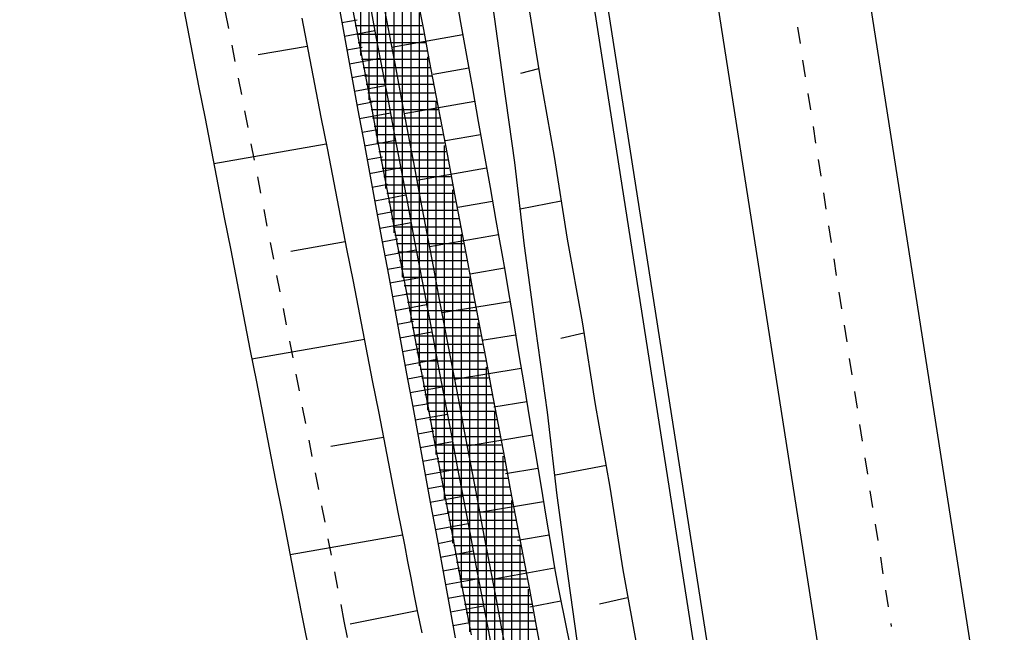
# Model space of a CAD drawing. Extents: x 446577 to 447216, y 443659 to 444842.
# Tile 161 of 177: x 446732 to 446761, y 444636 to 444655. Entities that reach past the tile are written whole.
import ezdxf

# ---------------------------------------------------------------- set-up
doc = ezdxf.new("R2010")
doc.units = 0
doc.header["$LTSCALE"] = 2
doc.header["$MEASUREMENT"] = 0
for name, pattern in [('ACAD_ISO10W100W', [0.5, 0.25, -0.25]), ('AUSGEZOGEN', [0]), ('PUNKTX2', [0.5, 0.25, -0.25])]:
    doc.linetypes.add(name, pattern=pattern)
for name, color, linetype in [('DB-Bahnachse', 7, 'CONTINUOUS'), ('DB-Böschungen', 15, 'CONTINUOUS'), ('DB-Gleisachse', 7, 'CONTINUOUS'), ('DB-Kabelanlagen', 15, 'CONTINUOUS'), ('DB-Regenrückhaltebecken_Vorflutgra', 15, 'CONTINUOUS'), ('FBRTOP', 250, 'AUSGEZOGEN'), ('MULDE', 250, 'AUSGEZOGEN')]:
    doc.layers.add(name, color=color, linetype=linetype)

msp = doc.modelspace()

# ---------------------------------------------------------------- linework, layer by layer
at = {"layer": 'DB-Bahnachse', "linetype": 'ACAD_ISO10W100W'}
msp.add_line((446754.59, 444655.455), (446757.536, 444636.595), dxfattribs=at)
at = {"layer": 'DB-Böschungen', "linetype": 'Continuous'}
for p, q in [((446745.625, 444655.379), (446745.966, 444652.902)), ((446746.662, 444655.543), (446747.053, 444653.074)), ((446747.029, 444653.222), (446746.494, 444653.086)), ((446747.053, 444653.074), (446747.492, 444650.612)), ((446745.966, 444652.902), (446746.307, 444650.425)), ((446746.307, 444650.425), (446746.599, 444647.94)), ((446747.492, 444650.612), (446747.883, 444648.143)), ((446747.703, 444649.279), (446746.476, 444649.034)), ((446747.883, 444648.143), (446748.323, 444645.681)), ((446746.599, 444647.94), (446746.94, 444645.463)), ((446748.323, 444645.681), (446748.713, 444643.212)), ((446746.94, 444645.463), (446747.281, 444642.985)), ((446748.377, 444645.336), (446747.694, 444645.177)), ((446748.713, 444643.212), (446749.153, 444640.75)), ((446747.281, 444642.985), (446747.573, 444640.501)), ((446749.052, 444641.392), (446747.528, 444641.101)), ((446749.153, 444640.75), (446749.544, 444638.281)), ((446747.573, 444640.501), (446747.914, 444638.023)), ((446747.914, 444638.023), (446748.255, 444635.546)), ((446749.544, 444638.281), (446749.983, 444635.82)), ((446749.676, 444637.442), (446748.845, 444637.259))]:
    msp.add_line(p, q, dxfattribs=at)
at = {"layer": 'DB-Gleisachse', "linetype": 'Continuous'}
for p, q in [((446752.756, 444681.785), (446768.248, 444582.584)), ((446748.31, 444681.091), (446763.802, 444581.89))]:
    msp.add_line(p, q, dxfattribs=at)
at = {"layer": 'DB-Kabelanlagen', "linetype": 'Continuous'}
for p, q in [((446745.099, 444680.589), (446760.591, 444581.388)), ((446744.703, 444680.528), (446760.195, 444581.327))]:
    msp.add_line(p, q, dxfattribs=at)
at = {"layer": 'DB-Regenrückhaltebecken_Vorflutgra', "linetype": 'Continuous'}
for p, q in [((446741.727, 444653.623), (446741.727, 444664.161)), ((446741.977, 444652.3), (446741.977, 444662.838)), ((446742.227, 444650.977), (446742.227, 444661.516)), ((446742.477, 444649.654), (446742.477, 444660.193)), ((446742.727, 444648.332), (446742.727, 444658.87)), ((446742.977, 444647.009), (446742.977, 444657.547)), ((446743.227, 444645.686), (446743.227, 444656.225)), ((446736.323, 444655.663), (446736.514, 444654.682)), ((446743.41, 444655.378), (446743.596, 444654.396)), ((446744.526, 444655.589), (446744.702, 444654.605)), ((446742.006, 444655.113), (446742.191, 444654.13)), ((446742.399, 444655.187), (446742.584, 444654.204)), ((446741.102, 444654.942), (446741.283, 444653.959)), ((446741.487, 444655.015), (446741.673, 444654.032)), ((446743.477, 444644.363), (446743.477, 444654.902)), ((446736.514, 444654.682), (446736.705, 444653.7)), ((446739.969, 444654.728), (446740.16, 444653.746)), ((446741.165, 444654.601), (446741.618, 444654.685)), ((446743.553, 444654.5), (446741.562, 444654.5)), ((446744.702, 444654.605), (446744.878, 444653.62)), ((446741.24, 444654.193), (446742.148, 444654.36)), ((446743.601, 444654.25), (446741.609, 444654.25)), ((446742.584, 444654.204), (446742.77, 444653.222)), ((446744.768, 444654.236), (446742.649, 444653.861)), ((446743.596, 444654.396), (446743.781, 444653.413)), ((446740.132, 444653.892), (446738.673, 444653.637)), ((446741.283, 444653.959), (446741.465, 444652.975)), ((446741.316, 444653.784), (446741.77, 444653.868)), ((446743.648, 444654), (446741.656, 444654)), ((446741.673, 444654.032), (446741.858, 444653.05)), ((446742.191, 444654.13), (446742.377, 444653.148)), ((446736.705, 444653.7), (446736.897, 444652.719)), ((446740.16, 444653.746), (446740.351, 444652.765)), ((446743.695, 444653.75), (446741.703, 444653.75)), ((446743.727, 444643.041), (446743.727, 444653.579)), ((446744.878, 444653.62), (446745.054, 444652.636)), ((446741.391, 444653.375), (446742.302, 444653.543)), ((446743.742, 444653.5), (446741.751, 444653.5)), ((446743.781, 444653.413), (446743.967, 444652.43)), ((446741.466, 444652.966), (446741.923, 444653.051)), ((446743.79, 444653.25), (446741.798, 444653.25)), ((446743.837, 444653), (446741.845, 444653)), ((446741.858, 444653.05), (446742.044, 444652.067)), ((446742.377, 444653.148), (446742.563, 444652.165)), ((446742.77, 444653.222), (446742.956, 444652.239)), ((446744.946, 444653.243), (446743.891, 444653.056)), ((446736.897, 444652.719), (446737.088, 444651.737)), ((446740.351, 444652.765), (446740.543, 444651.783)), ((446741.465, 444652.975), (446741.646, 444651.992)), ((446741.542, 444652.558), (446742.457, 444652.726)), ((446743.884, 444652.75), (446741.892, 444652.75)), ((446743.931, 444652.5), (446741.94, 444652.5)), ((446743.967, 444652.43), (446744.153, 444651.448)), ((446745.054, 444652.636), (446745.231, 444651.651)), ((446741.617, 444652.149), (446742.075, 444652.233)), ((446743.979, 444652.25), (446741.987, 444652.25)), ((446742.563, 444652.165), (446742.748, 444651.182)), ((446742.956, 444652.239), (446743.141, 444651.257)), ((446745.124, 444652.25), (446743.024, 444651.878)), ((446743.977, 444641.718), (446743.977, 444652.257)), ((446741.646, 444651.992), (446741.827, 444651.008)), ((446741.692, 444651.74), (446742.611, 444651.91)), ((446744.026, 444652), (446742.034, 444652)), ((446742.044, 444652.067), (446742.23, 444651.084)), ((446737.088, 444651.737), (446737.279, 444650.755)), ((446740.543, 444651.783), (446740.734, 444650.802)), ((446744.073, 444651.75), (446742.081, 444651.75)), ((446745.231, 444651.651), (446745.407, 444650.667)), ((446741.768, 444651.332), (446742.228, 444651.416)), ((446744.12, 444651.5), (446742.129, 444651.5)), ((446744.168, 444651.25), (446742.176, 444651.25)), ((446743.141, 444651.257), (446743.327, 444650.274)), ((446744.153, 444651.448), (446744.339, 444650.465)), ((446745.301, 444651.257), (446744.256, 444651.072)), ((446740.7, 444650.976), (446737.35, 444650.391)), ((446741.827, 444651.008), (446742.008, 444650.025)), ((446741.843, 444650.923), (446742.765, 444651.093)), ((446744.215, 444651), (446742.223, 444651)), ((446742.23, 444651.084), (446742.415, 444650.102)), ((446742.748, 444651.182), (446742.934, 444650.2)), ((446744.227, 444640.395), (446744.227, 444650.934)), ((446737.279, 444650.755), (446737.47, 444649.774)), ((446740.734, 444650.802), (446740.925, 444649.82)), ((446744.262, 444650.75), (446742.27, 444650.75)), ((446745.407, 444650.667), (446745.583, 444649.683)), ((446741.918, 444650.514), (446742.38, 444650.599)), ((446744.309, 444650.5), (446742.318, 444650.5)), ((446744.339, 444650.465), (446744.524, 444649.483)), ((446741.994, 444650.105), (446742.92, 444650.276)), ((446744.357, 444650.25), (446742.365, 444650.25)), ((446742.415, 444650.102), (446742.601, 444649.119)), ((446742.934, 444650.2), (446743.12, 444649.217)), ((446743.327, 444650.274), (446743.513, 444649.291)), ((446745.479, 444650.264), (446743.399, 444649.895)), ((446737.47, 444649.774), (446737.661, 444648.792)), ((446740.925, 444649.82), (446741.116, 444648.838)), ((446742.008, 444650.025), (446742.19, 444649.041)), ((446742.069, 444649.697), (446742.533, 444649.782)), ((446744.404, 444650), (446742.412, 444650)), ((446744.451, 444649.75), (446742.459, 444649.75)), ((446744.498, 444649.5), (446742.507, 444649.5)), ((446744.477, 444639.072), (446744.477, 444649.611)), ((446744.524, 444649.483), (446744.71, 444648.5)), ((446745.583, 444649.683), (446745.759, 444648.698)), ((446742.144, 444649.288), (446743.074, 444649.459)), ((446744.546, 444649.25), (446742.554, 444649.25)), ((446743.12, 444649.217), (446743.305, 444648.235)), ((446743.513, 444649.291), (446743.699, 444648.309)), ((446745.656, 444649.27), (446744.621, 444649.087)), ((446742.19, 444649.041), (446742.371, 444648.058)), ((446742.22, 444648.879), (446742.685, 444648.965)), ((446742.601, 444649.119), (446742.787, 444648.137)), ((446744.593, 444649), (446742.601, 444649)), ((446737.661, 444648.792), (446737.853, 444647.811)), ((446741.116, 444648.838), (446741.307, 444647.857)), ((446742.295, 444648.471), (446743.228, 444648.643)), ((446744.64, 444648.75), (446742.648, 444648.75)), ((446745.759, 444648.698), (446745.848, 444648.206)), ((446744.687, 444648.5), (446742.696, 444648.5)), ((446743.699, 444648.309), (446743.884, 444647.326)), ((446744.71, 444648.5), (446744.896, 444647.517)), ((446744.727, 444637.75), (446744.727, 444648.288)), ((446741.267, 444648.064), (446739.64, 444647.773)), ((446742.37, 444648.062), (446742.838, 444648.148)), ((446742.371, 444648.058), (446742.552, 444647.074)), ((446744.735, 444648.25), (446742.743, 444648.25)), ((446742.787, 444648.137), (446742.973, 444647.154)), ((446744.782, 444648), (446742.79, 444648)), ((446743.305, 444648.235), (446743.491, 444647.252)), ((446745.836, 444648.274), (446743.773, 444647.916)), ((446745.848, 444648.206), (446745.935, 444647.714)), ((446737.853, 444647.811), (446738.044, 444646.829)), ((446741.307, 444647.857), (446741.499, 444646.875)), ((446742.446, 444647.653), (446743.383, 444647.826)), ((446744.829, 444647.75), (446742.837, 444647.75)), ((446745.935, 444647.714), (446746.019, 444647.221)), ((446744.876, 444647.5), (446742.885, 444647.5)), ((446744.896, 444647.517), (446745.081, 444646.535)), ((446742.521, 444647.244), (446742.99, 444647.331)), ((446744.924, 444647.25), (446742.932, 444647.25)), ((446742.973, 444647.154), (446743.158, 444646.171)), ((446743.491, 444647.252), (446743.677, 444646.269)), ((446743.884, 444647.326), (446744.07, 444646.344)), ((446746.01, 444647.276), (446744.985, 444647.102)), ((446746.019, 444647.221), (446746.101, 444646.727)), ((446738.044, 444646.829), (446738.235, 444645.848)), ((446741.499, 444646.875), (446741.69, 444645.894)), ((446742.552, 444647.074), (446742.734, 444646.091)), ((446742.596, 444646.836), (446743.537, 444647.009)), ((446744.971, 444647), (446742.979, 444647)), ((446744.977, 444636.427), (446744.977, 444646.966)), ((446745.018, 444646.75), (446743.026, 444646.75)), ((446745.081, 444646.535), (446745.267, 444645.552)), ((446746.101, 444646.727), (446746.266, 444645.741)), ((446742.672, 444646.427), (446743.143, 444646.514)), ((446745.065, 444646.5), (446743.074, 444646.5)), ((446745.113, 444646.25), (446743.121, 444646.25)), ((446743.677, 444646.269), (446743.863, 444645.287)), ((446744.07, 444646.344), (446744.256, 444645.361)), ((446746.176, 444646.277), (446744.146, 444645.94)), ((446742.734, 444646.091), (446742.915, 444645.108)), ((446742.747, 444646.018), (446743.691, 444646.192)), ((446743.158, 444646.171), (446743.344, 444645.189)), ((446745.16, 444646), (446743.168, 444646)), ((446738.235, 444645.848), (446738.426, 444644.866)), ((446741.69, 444645.894), (446741.881, 444644.912)), ((446742.822, 444645.61), (446743.296, 444645.697)), ((446745.207, 444645.75), (446743.215, 444645.75)), ((446746.266, 444645.741), (446746.431, 444644.754)), ((446742.898, 444645.201), (446743.846, 444645.376)), ((446745.254, 444645.5), (446743.263, 444645.5)), ((446744.256, 444645.361), (446744.441, 444644.378)), ((446745.227, 444635.106), (446745.227, 444645.643)), ((446745.267, 444645.552), (446745.453, 444644.57)), ((446741.836, 444645.145), (446738.486, 444644.56)), ((446742.915, 444645.108), (446743.096, 444644.124)), ((446745.302, 444645.25), (446743.31, 444645.25)), ((446743.344, 444645.189), (446743.53, 444644.206)), ((446743.863, 444645.287), (446744.048, 444644.304)), ((446746.343, 444645.282), (446745.338, 444645.115)), ((446738.426, 444644.866), (446738.617, 444643.885)), ((446741.881, 444644.912), (446742.072, 444643.931)), ((446742.973, 444644.792), (446743.448, 444644.88)), ((446745.349, 444645), (446743.357, 444645)), ((446743.048, 444644.383), (446744, 444644.559)), ((446745.396, 444644.75), (446743.404, 444644.75)), ((446745.443, 444644.5), (446743.452, 444644.5)), ((446745.453, 444644.57), (446745.639, 444643.587)), ((446746.431, 444644.754), (446746.596, 444643.768)), ((446745.491, 444644.25), (446743.499, 444644.25)), ((446743.53, 444644.206), (446743.715, 444643.223)), ((446744.048, 444644.304), (446744.234, 444643.322)), ((446744.441, 444644.378), (446744.627, 444643.396)), ((446746.509, 444644.287), (446744.521, 444643.957)), ((446745.477, 444633.747), (446745.477, 444644.32)), ((446742.072, 444643.931), (446742.263, 444642.949)), ((446743.096, 444644.124), (446743.278, 444643.141)), ((446743.124, 444643.975), (446743.601, 444644.063)), ((446745.538, 444644), (446743.546, 444644)), ((446738.617, 444643.885), (446738.809, 444642.903)), ((446743.199, 444643.566), (446744.155, 444643.742)), ((446745.585, 444643.75), (446743.593, 444643.75)), ((446746.596, 444643.768), (446746.761, 444642.781)), ((446745.632, 444643.5), (446743.641, 444643.5)), ((446744.234, 444643.322), (446744.42, 444642.339)), ((446744.627, 444643.396), (446744.813, 444642.413)), ((446745.639, 444643.587), (446745.824, 444642.604)), ((446743.274, 444643.157), (446743.753, 444643.245)), ((446743.278, 444643.141), (446743.459, 444642.157)), ((446745.68, 444643.25), (446743.688, 444643.25)), ((446743.715, 444643.223), (446743.901, 444642.241)), ((446746.676, 444643.292), (446745.692, 444643.128)), ((446738.809, 444642.903), (446739, 444641.921)), ((446742.263, 444642.949), (446742.455, 444641.967)), ((446743.35, 444642.749), (446744.309, 444642.925)), ((446745.727, 444643), (446743.735, 444643)), ((446745.774, 444642.75), (446743.782, 444642.75)), ((446745.727, 444632.067), (446745.727, 444642.997)), ((446746.761, 444642.781), (446746.927, 444641.795)), ((446743.425, 444642.34), (446743.906, 444642.428)), ((446745.821, 444642.5), (446743.83, 444642.5)), ((446745.824, 444642.604), (446746.01, 444641.622)), ((446742.404, 444642.227), (446740.838, 444641.96)), ((446743.459, 444642.157), (446743.64, 444641.174)), ((446745.869, 444642.25), (446743.877, 444642.25)), ((446743.901, 444642.241), (446744.087, 444641.258)), ((446744.42, 444642.339), (446744.605, 444641.356)), ((446744.813, 444642.413), (446744.999, 444641.431)), ((446746.843, 444642.297), (446744.896, 444641.973)), ((446739, 444641.921), (446739.191, 444640.94)), ((446742.455, 444641.967), (446742.646, 444640.986)), ((446743.5, 444641.931), (446744.463, 444642.109)), ((446745.916, 444642), (446743.924, 444642)), ((446743.576, 444641.522), (446744.058, 444641.611)), ((446745.963, 444641.75), (446743.971, 444641.75)), ((446745.977, 444629.411), (446745.977, 444641.675)), ((446746.01, 444641.622), (446746.196, 444640.639)), ((446746.927, 444641.795), (446747.092, 444640.808)), ((446743.651, 444641.114), (446744.618, 444641.292)), ((446746.01, 444641.5), (446744.019, 444641.5)), ((446746.058, 444641.25), (446744.066, 444641.25)), ((446744.087, 444641.258), (446744.273, 444640.276)), ((446744.605, 444641.356), (446744.791, 444640.374)), ((446744.999, 444641.431), (446745.184, 444640.448)), ((446747.009, 444641.302), (446746.046, 444641.142)), ((446742.646, 444640.986), (446742.837, 444640.004)), ((446743.64, 444641.174), (446743.821, 444640.19)), ((446746.105, 444641), (446744.113, 444641)), ((446739.191, 444640.94), (446739.382, 444639.958)), ((446743.727, 444640.705), (446744.211, 444640.794)), ((446746.152, 444640.75), (446744.16, 444640.75)), ((446747.092, 444640.808), (446747.257, 444639.822)), ((446743.802, 444640.296), (446744.772, 444640.475)), ((446746.199, 444640.5), (446744.208, 444640.5)), ((446744.791, 444640.374), (446744.977, 444639.391)), ((446745.184, 444640.448), (446745.37, 444639.465)), ((446746.196, 444640.639), (446746.381, 444639.657)), ((446743.821, 444640.19), (446744.003, 444639.207)), ((446746.247, 444640.25), (446744.255, 444640.25)), ((446744.273, 444640.276), (446744.458, 444639.293)), ((446747.176, 444640.306), (446745.271, 444639.99)), ((446746.227, 444622.48), (446746.227, 444640.352)), ((446739.382, 444639.958), (446739.573, 444638.977)), ((446742.837, 444640.004), (446743.028, 444639.023)), ((446743.877, 444639.888), (446744.363, 444639.977)), ((446746.294, 444640), (446744.302, 444640)), ((446747.257, 444639.822), (446747.422, 444638.836)), ((446743.953, 444639.479), (446744.926, 444639.658)), ((446746.341, 444639.75), (446744.349, 444639.75)), ((446746.388, 444639.5), (446744.397, 444639.5)), ((446746.381, 444639.657), (446746.567, 444638.674)), ((446742.971, 444639.314), (446739.622, 444638.729)), ((446744.003, 444639.207), (446744.184, 444638.224)), ((446746.436, 444639.25), (446744.444, 444639.25)), ((446744.458, 444639.293), (446744.644, 444638.31)), ((446744.977, 444639.391), (446745.163, 444638.408)), ((446745.37, 444639.465), (446745.556, 444638.483)), ((446747.343, 444639.311), (446746.4, 444639.155)), ((446739.573, 444638.977), (446739.765, 444637.995)), ((446743.028, 444639.023), (446743.124, 444638.532)), ((446744.028, 444639.07), (446744.516, 444639.16)), ((446746.483, 444639), (446744.491, 444639)), ((446746.477, 444622.684), (446746.477, 444639.029)), ((446744.103, 444638.661), (446745.081, 444638.842)), ((446746.53, 444638.75), (446744.538, 444638.75)), ((446746.567, 444638.674), (446746.753, 444637.691)), ((446747.422, 444638.836), (446747.505, 444638.342)), ((446743.124, 444638.532), (446743.219, 444638.041)), ((446744.179, 444638.253), (446744.668, 444638.343)), ((446746.577, 444638.5), (446744.586, 444638.5)), ((446745.163, 444638.408), (446745.348, 444637.426)), ((446745.556, 444638.483), (446745.741, 444637.5)), ((446747.507, 444638.327), (446745.648, 444637.996)), ((446747.505, 444638.342), (446747.591, 444637.85)), ((446743.219, 444638.041), (446743.313, 444637.55)), ((446744.184, 444638.224), (446744.365, 444637.24)), ((446744.254, 444637.844), (446745.235, 444638.025)), ((446746.625, 444638.25), (446744.633, 444638.25)), ((446744.644, 444638.31), (446744.83, 444637.328)), ((446739.765, 444637.995), (446739.956, 444637.014)), ((446746.672, 444638), (446744.68, 444638)), ((446746.719, 444637.75), (446744.727, 444637.75)), ((446747.591, 444637.85), (446747.687, 444637.359)), ((446743.313, 444637.55), (446743.411, 444637.06)), ((446744.329, 444637.435), (446744.821, 444637.526)), ((446746.766, 444637.5), (446744.775, 444637.5)), ((446745.741, 444637.5), (446745.927, 444636.518)), ((446746.727, 444622.911), (446746.727, 444637.706)), ((446746.753, 444637.691), (446746.939, 444636.709)), ((446744.365, 444637.24), (446744.547, 444636.257)), ((446744.405, 444637.027), (446745.39, 444637.208)), ((446746.814, 444637.25), (446744.822, 444637.25)), ((446744.83, 444637.328), (446745.015, 444636.345)), ((446745.348, 444637.426), (446745.534, 444636.443)), ((446747.69, 444637.346), (446746.763, 444637.17)), ((446747.687, 444637.359), (446747.787, 444636.869)), ((446739.956, 444637.014), (446740.05, 444636.523)), ((446743.411, 444637.06), (446741.415, 444636.661)), ((446743.411, 444637.06), (446743.479, 444636.733)), ((446746.861, 444637), (446744.869, 444637)), ((446747.787, 444636.869), (446747.988, 444635.889)), ((446743.479, 444636.733), (446743.545, 444636.406)), ((446744.48, 444636.618), (446744.973, 444636.709)), ((446746.908, 444636.75), (446744.916, 444636.75)), ((446746.939, 444636.709), (446747.124, 444635.727)), ((446740.05, 444636.523), (446740.147, 444636.032)), ((446746.955, 444636.5), (446744.964, 444636.5)), ((446745.534, 444636.443), (446745.72, 444635.461)), ((446745.927, 444636.518), (446746.113, 444635.535))]:
    msp.add_line(p, q, dxfattribs=at)
at = {"layer": 'DB-Regenrückhaltebecken_Vorflutgra', "linetype": 'PUNKTX2'}
for p, q in [((446737.692, 444654.911), (446737.883, 444653.929)), ((446737.883, 444653.929), (446738.074, 444652.948)), ((446738.074, 444652.948), (446738.266, 444651.966)), ((446738.266, 444651.966), (446738.457, 444650.985)), ((446738.457, 444650.985), (446738.648, 444650.003)), ((446738.648, 444650.003), (446738.839, 444649.022)), ((446738.839, 444649.022), (446739.03, 444648.04)), ((446739.03, 444648.04), (446739.222, 444647.059)), ((446739.222, 444647.059), (446739.413, 444646.077)), ((446739.413, 444646.077), (446739.604, 444645.096)), ((446739.604, 444645.096), (446739.795, 444644.114)), ((446739.795, 444644.114), (446739.986, 444643.132)), ((446739.986, 444643.132), (446740.178, 444642.151)), ((446740.178, 444642.151), (446740.369, 444641.169)), ((446740.369, 444641.169), (446740.56, 444640.188)), ((446740.56, 444640.188), (446740.751, 444639.206)), ((446740.751, 444639.206), (446740.942, 444638.225)), ((446740.942, 444638.225), (446741.134, 444637.243)), ((446741.134, 444637.243), (446741.228, 444636.752)), ((446741.228, 444636.752), (446741.325, 444636.262))]:
    msp.add_line(p, q, dxfattribs=at)
at = {"layer": 'FBRTOP', "color": 0, "const_width": 0.5}
msp.add_lwpolyline([(446833.755, 444484.975, -0.000083), (446837.963, 444455.179, -0.000176), (446839.935, 444441.166, -0.000011), (446846.01, 444397.876, 0.000067), (446846.968, 444391.053, 0.001727), (446849.892, 444370.762, 0.00123), (446854.165, 444342.303, 0.004209), (446857.404, 444322.222, 0.002979), (446862.388, 444293.915, 0.003153), (446866.566, 444271.777, 0.002691), (446871.765, 444245.898, 0.003085)], format="xyb", dxfattribs=at)
at = {"layer": 'MULDE'}
msp.add_lwpolyline([(446846.122, 444528.372, -0.003275), (446849.776, 444503.541, -0.000858), (446851.281, 444492.919, -0.000016), (446856.912, 444452.68, 0.000072), (446858.152, 444443.823, 0.000546), (446864.602, 444398.178, 0.00545), (446865.299, 444393.636, 0.003136), (446867.372, 444381.527, -0.001035), (446873.816, 444344.812, -0.000041), (446876.48, 444329.437, 0.000112), (446877.455, 444323.814, 0.000693), (446877.962, 444320.923, 0.000079), (446882.464, 444295.439, 0.001596), (446888.309, 444262.995, 0.003343)], format="xyb", dxfattribs=at)

doc.saveas('drawing.dxf')
